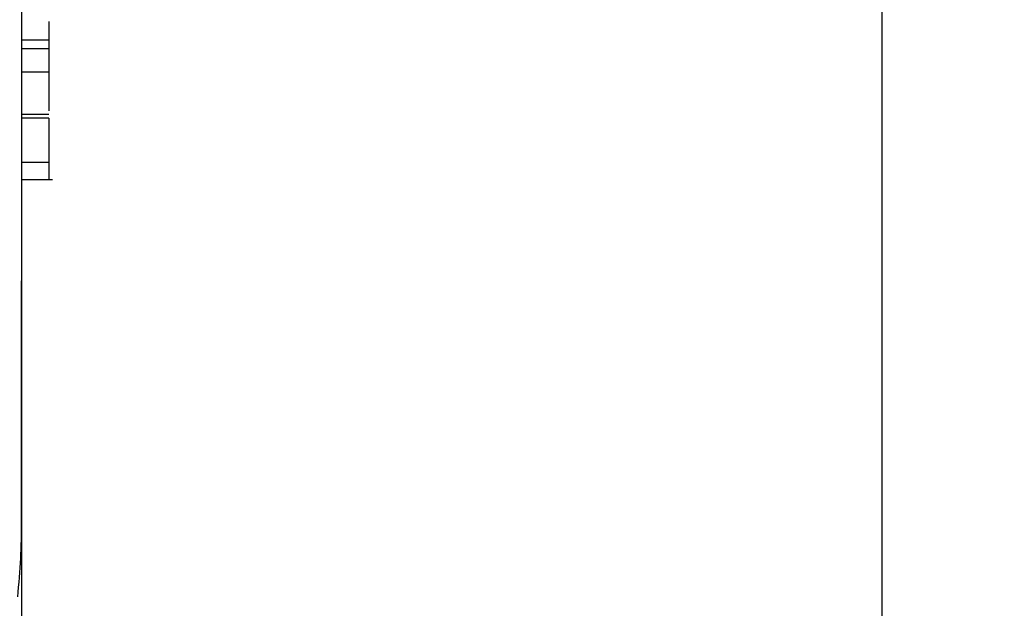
# Model space of a CAD drawing. Header units: millimetres. Extents: x 7592 to 10531, y 3981 to 6059.
# Tile 67 of 130: x 9532 to 9604, y 5176 to 5219. Entities that reach past the tile are written whole.
import ezdxf

# ---------------------------------------------------------------- set-up
doc = ezdxf.new("R2010")
doc.units = ezdxf.units.MM
doc.dimstyles.get("Standard").update_dxf_attribs({"dimtxt": 20, "dimasz": 10, "dimexe": 8, "dimexo": 8, "dimgap": 10, "dimtad": 0, "dimtih": 1, "dimtoh": 1, "dimdsep": 46, "dimtxsty": 'Standard', "dimcen": 0.09, "dimadec": 0, "dimazin": 0, "dimtfac": 1, "dimtofl": 0, "dimtmove": 0, "dimatfit": 3, "dimfxl": 0, "dimtolj": 1, "dimtzin": 0, "dimarcsym": 0})

# ---------------------------------------------------------------- blocks, each defined once
blk = doc.blocks.new('*D22')
at = {"color": 0, "lineweight": -2}
for p, q in [((9241.816, 5301.596), (9241.816, 4788.095)), ((9834.816, 5301.596), (9834.816, 4788.095)), ((9251.816, 4796.095), (9501.649, 4796.095)), ((9824.816, 4796.095), (9574.983, 4796.095))]:
    blk.add_line(p, q, dxfattribs=at)
at = {"color": 0, "lineweight": 18}
for points in [[(9251.816, 4797.762), (9251.816, 4794.429), (9241.816, 4796.095)], [(9824.816, 4797.762), (9824.816, 4794.429), (9834.816, 4796.095)]]:
    blk.add_solid(points, dxfattribs=at)
at = {"layer": 'Defpoints', "color": 0, "lineweight": 18}
for p in [(9241.816, 5309.596), (9834.816, 5309.596), (9834.816, 4796.095)]:
    blk.add_point(p, dxfattribs=at)
at = {"color": 0, "lineweight": 18, "insert": (9538.316, 4796.095), "char_height": 20, "attachment_point": 5}
blk.add_mtext('\\A1;593', dxfattribs=at)

msp = doc.modelspace()

# ---------------------------------------------------------------- linework, layer by layer
at = {"linetype": 'Continuous'}
for p, q in [((9594.966, 4856.346), (9594.966, 5249.346)), ((9531.966, 5225.477), (9531.966, 5208.376)), ((9533.966, 5217.676), (9531.966, 5217.676)), ((9533.966, 5217.046), (9531.966, 5217.046)), ((9533.966, 5215.318), (9531.966, 5215.318)), ((9533.966, 5212.232), (9531.966, 5212.232)), ((9533.966, 5211.97), (9531.966, 5211.97)), ((9533.966, 5208.716), (9531.966, 5208.716)), ((9531.966, 5208.376), (9531.966, 5200.048)), ((9531.966, 5207.464), (9534.216, 5207.464)), ((9531.966, 5182.593), (9531.966, 5200.048)), ((9531.966, 5200.048), (9531.966, 5182.593)), ((9531.966, 5182.597), (9531.966, 5145.723))]:
    msp.add_line(p, q, dxfattribs=at)
for points in [[(9533.966, 5219.031), (9533.966, 5218.451), (9533.966, 5217.999), (9533.966, 5217.676)], [(9533.966, 5217.046), (9533.966, 5216.47), (9533.966, 5215.894), (9533.966, 5215.318)], [(9533.966, 5211.97), (9533.966, 5210.64), (9533.966, 5209.555), (9533.966, 5208.716)]]:
    msp.add_open_spline(points, degree=3, dxfattribs=at)
for points, knots in [([(9533.966, 5217.676), (9533.966, 5217.242), (9533.966, 5217.021), (9533.966, 5217.021), (9533.966, 5217.021), (9533.966, 5217.021)], [0, 0, 0, 0, 0.999617, 0.999617, 1, 1, 1, 1]), ([(9533.966, 5215.539), (9533.966, 5215.539), (9533.966, 5215.244), (9533.966, 5214.09), (9533.966, 5213.369), (9533.966, 5212.501)], [0, 0, 0, 0, 0.506647, 0.506647, 1, 1, 1, 1]), ([(9533.966, 5208.716), (9533.966, 5207.881), (9533.966, 5207.464), (9533.966, 5207.464), (9533.966, 5207.464), (9533.966, 5207.464)], [0, 0, 0, 0, 0.999571, 0.999571, 1, 1, 1, 1]), ([(9531.677, 5176.909), (9531.774, 5177.856), (9531.846, 5178.803), (9531.918, 5180.223), (9531.936, 5180.697), (9531.954, 5181.408), (9531.961, 5181.763), (9531.965, 5182.178), (9531.966, 5182.356), (9531.966, 5182.474), (9531.966, 5182.533), (9531.966, 5182.593)], [0, 0, 0, 0, 0.5, 0.5, 0.75, 0.75, 0.875, 0.9375, 0.96875, 0.96875, 1, 1, 1, 1])]:
    msp.add_open_spline(points, degree=3, knots=knots, dxfattribs=at)

# ---------------------------------------------------------------- dimensions: what is measured, and where the dimension line sits
at = {"lineweight": 18}
dim = msp.add_linear_dim(base=(9834.816, 4796.095), p1=(9241.816, 5309.596), p2=(9834.816, 5309.596), dimstyle='Standard', dxfattribs=at)
dim.commit()
dim.dimension.update_dxf_attribs({"geometry": '*D22', "text_midpoint": (9538.316, 4796.095)})

doc.saveas('drawing.dxf')
